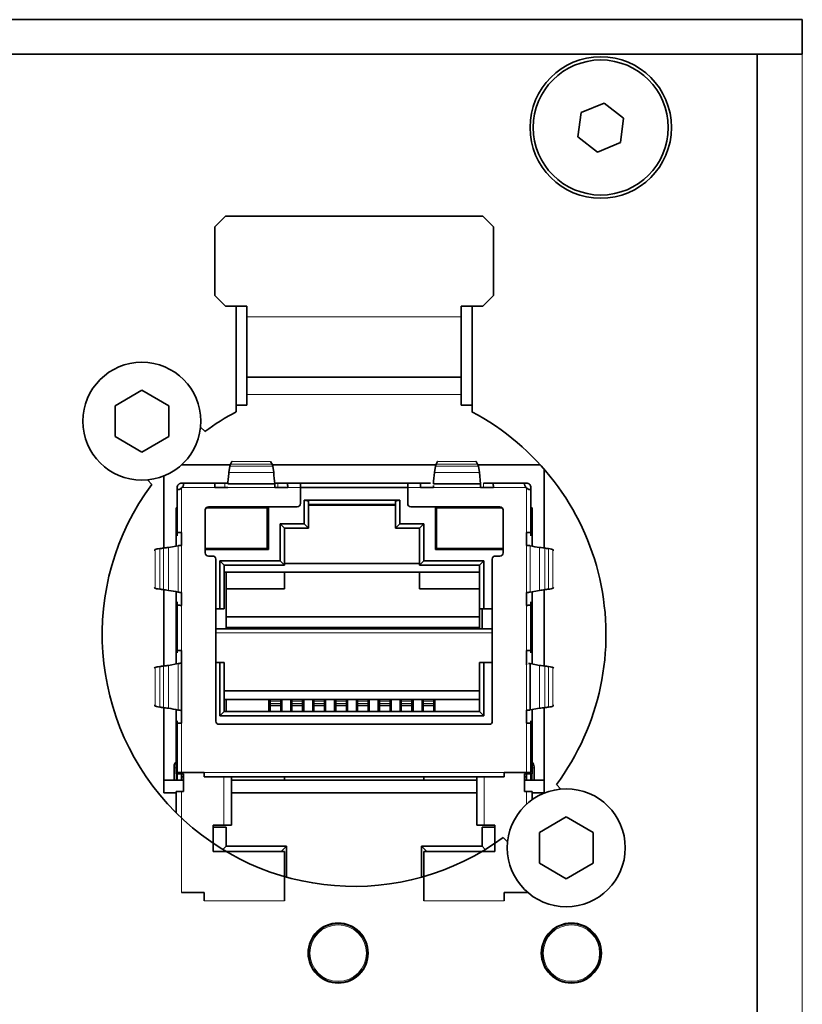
# Model space of a CAD drawing. Header units: millimetres. Extents: x 0 to 1118, y 0 to 864.
# Tile 154 of 200: x 935 to 947, y 306 to 321. Entities that reach past the tile are written whole.
import ezdxf

# ---------------------------------------------------------------- set-up
doc = ezdxf.new("R2010")
doc.units = ezdxf.units.MM

msp = doc.modelspace()

# ---------------------------------------------------------------- linework, layer by layer
at = {"color": 7, "linetype": 'Continuous', "lineweight": 35}
for p, q in [((947.25, 321.081), (855.25, 321.081)), ((947.25, 320.547), (947.25, 321.081)), ((947.25, 320.547), (855.25, 320.547)), ((946.55, 320.547), (946.55, 289.781)), ((944.167, 319.785), (943.811, 319.638)), ((944.472, 319.551), (944.167, 319.785)), ((943.811, 319.638), (943.761, 319.257)), ((944.422, 319.169), (944.472, 319.551)), ((943.761, 319.257), (944.066, 319.022)), ((944.066, 319.022), (944.422, 319.169)), ((938.28, 318.024), (938.114, 317.857)), ((942.28, 318.024), (938.28, 318.024)), ((942.447, 317.857), (942.28, 318.024)), ((938.114, 317.857), (938.114, 316.794)), ((942.447, 316.794), (942.447, 317.857)), ((938.114, 316.794), (938.28, 316.627)), ((942.28, 316.627), (942.447, 316.794)), ((938.28, 316.627), (938.614, 316.627)), ((938.447, 316.627), (938.447, 314.982)), ((938.614, 316.627), (938.614, 316.461)), ((941.947, 316.627), (942.28, 316.627)), ((941.947, 316.461), (941.947, 316.627)), ((942.114, 314.982), (942.114, 316.627)), ((938.614, 315.524), (938.614, 316.461)), ((941.947, 316.461), (941.947, 315.524)), ((938.614, 315.524), (941.947, 315.524)), ((938.614, 315.524), (938.614, 315.254)), ((941.947, 315.254), (941.947, 315.524)), ((936.98, 315.318), (936.564, 315.078)), ((937.397, 315.078), (936.98, 315.318)), ((938.614, 315.254), (938.614, 315.087)), ((941.947, 315.254), (941.947, 315.087)), ((936.564, 315.078), (936.564, 314.597)), ((937.397, 314.597), (937.397, 315.078)), ((938.614, 315.087), (938.447, 315.087)), ((942.114, 315.087), (941.947, 315.087)), ((937.962, 314.677), (937.893, 314.747)), ((936.564, 314.597), (936.98, 314.356)), ((936.98, 314.356), (937.397, 314.597)), ((938.359, 314.171), (938.381, 314.21)), ((938.381, 314.21), (938.385, 314.212)), ((938.978, 314.212), (938.981, 314.21)), ((938.981, 314.21), (939.004, 314.171)), ((941.557, 314.171), (941.579, 314.21)), ((941.579, 314.21), (941.583, 314.212)), ((942.175, 314.212), (942.179, 314.21)), ((942.179, 314.21), (942.202, 314.171)), ((938.354, 314.157), (937.595, 314.157)), ((938.333, 314.039), (938.348, 314.136)), ((941.552, 314.157), (939.009, 314.157)), ((939.015, 314.136), (939.03, 314.039)), ((941.531, 314.039), (941.546, 314.136)), ((943.177, 314.157), (942.207, 314.157)), ((942.213, 314.136), (942.228, 314.039)), ((942.228, 314.039), (942.244, 313.861)), ((943.237, 312.864), (943.237, 314.089)), ((937.066, 313.924), (937.135, 313.855)), ((937.324, 313.987), (937.324, 312.864)), ((937.63, 313.874), (937.597, 313.874)), ((937.63, 313.874), (937.63, 313.867)), ((937.63, 313.874), (938.119, 313.874)), ((938.27, 313.874), (938.119, 313.874)), ((938.315, 313.874), (938.27, 313.874)), ((939.093, 313.874), (939.046, 313.874)), ((939.244, 313.874), (939.093, 313.874)), ((939.244, 313.874), (939.447, 313.874)), ((939.447, 313.807), (939.447, 313.874)), ((941.114, 313.874), (939.447, 313.874)), ((941.114, 313.874), (941.114, 313.807)), ((941.114, 313.874), (941.317, 313.874)), ((941.468, 313.874), (941.317, 313.874)), ((942.442, 313.874), (942.291, 313.874)), ((942.442, 313.874), (942.93, 313.874)), ((942.93, 313.867), (942.93, 313.874)), ((942.964, 313.874), (942.93, 313.874)), ((937.53, 313.807), (937.53, 313.774)), ((937.53, 313.103), (937.53, 313.774)), ((937.537, 313.774), (937.53, 313.774)), ((937.597, 313.807), (937.597, 313.796)), ((937.597, 313.807), (937.609, 313.807)), ((938.115, 313.807), (938.315, 313.807)), ((938.115, 313.807), (938.119, 313.807)), ((938.12, 313.807), (938.119, 313.807)), ((938.316, 313.861), (939.046, 313.861)), ((939.048, 313.824), (939.048, 313.807)), ((939.048, 313.807), (939.248, 313.807)), ((939.048, 313.807), (939.243, 313.807)), ((939.244, 313.807), (939.243, 313.807)), ((939.447, 313.807), (939.447, 313.557)), ((941.114, 313.807), (939.447, 313.807)), ((941.114, 313.557), (941.114, 313.807)), ((941.313, 313.807), (941.513, 313.807)), ((941.313, 313.807), (941.317, 313.807)), ((941.318, 313.807), (941.313, 313.807)), ((941.318, 313.807), (941.317, 313.807)), ((941.318, 313.807), (941.513, 313.807)), ((941.513, 313.839), (941.513, 313.824)), ((941.514, 313.861), (942.244, 313.861)), ((942.245, 313.824), (942.245, 313.839)), ((942.246, 313.808), (942.245, 313.824)), ((942.246, 313.807), (942.446, 313.807)), ((942.246, 313.807), (942.441, 313.807)), ((942.441, 313.807), (942.442, 313.807)), ((942.964, 313.807), (942.952, 313.807)), ((942.964, 313.796), (942.964, 313.807)), ((943.03, 313.774), (943.024, 313.774)), ((943.03, 313.774), (943.03, 313.807)), ((943.03, 313.774), (943.03, 313.103)), ((940.99, 313.607), (939.504, 313.607)), ((939.504, 313.607), (939.504, 313.241)), ((939.504, 313.607), (939.57, 313.594)), ((939.57, 313.174), (939.57, 313.594)), ((940.99, 313.607), (940.924, 313.594)), ((940.924, 313.594), (940.924, 313.174)), ((940.99, 313.241), (940.99, 313.607)), ((937.514, 313.491), (937.514, 312.896)), ((937.514, 313.491), (937.53, 313.491)), ((937.964, 313.457), (937.964, 312.791)), ((938.93, 313.491), (937.976, 313.491)), ((939.397, 313.507), (938.014, 313.507)), ((938.93, 312.857), (938.93, 313.491)), ((938.947, 312.841), (938.947, 313.507)), ((939.57, 313.541), (940.924, 313.541)), ((942.547, 313.507), (941.164, 313.507)), ((941.547, 313.507), (941.547, 312.841)), ((942.584, 313.491), (941.564, 313.491)), ((941.564, 313.491), (941.564, 312.857)), ((942.597, 312.791), (942.597, 313.457)), ((943.03, 313.491), (943.047, 313.491)), ((943.047, 313.491), (943.047, 312.894)), ((937.53, 313.103), (937.53, 313.054)), ((937.597, 312.907), (937.597, 313.107)), ((937.597, 313.103), (937.597, 313.102)), ((937.597, 313.102), (937.597, 312.907)), ((939.504, 313.241), (939.13, 313.241)), ((939.13, 313.241), (939.13, 312.664)), ((939.197, 313.174), (939.13, 313.241)), ((939.197, 312.597), (939.197, 313.174)), ((939.197, 313.174), (939.57, 313.174)), ((939.504, 313.241), (939.57, 313.174)), ((940.99, 313.241), (940.924, 313.174)), ((940.924, 313.174), (941.297, 313.174)), ((941.364, 313.241), (940.99, 313.241)), ((941.364, 313.241), (941.297, 313.174)), ((941.297, 313.174), (941.297, 312.597)), ((941.364, 312.664), (941.364, 313.241)), ((942.964, 313.107), (942.964, 312.907)), ((942.964, 313.103), (942.964, 313.102)), ((942.964, 312.907), (942.964, 313.102)), ((943.03, 313.054), (943.03, 313.103)), ((937.396, 312.874), (937.543, 312.901)), ((937.597, 312.907), (937.597, 312.905)), ((937.964, 312.857), (938.93, 312.857)), ((938.947, 312.841), (937.964, 312.841)), ((941.547, 312.841), (942.597, 312.841)), ((941.564, 312.857), (942.597, 312.857)), ((942.967, 312.907), (942.967, 312.907)), ((938.014, 312.741), (938.08, 312.741)), ((938.13, 312.691), (938.13, 310.174)), ((939.13, 312.664), (938.195, 312.664)), ((938.195, 312.664), (938.195, 311.921)), ((938.262, 312.597), (938.195, 312.664)), ((939.13, 312.664), (939.197, 312.597)), ((941.364, 312.664), (941.297, 312.597)), ((942.299, 312.664), (941.364, 312.664)), ((942.299, 312.664), (942.232, 312.597)), ((942.299, 311.921), (942.299, 312.664)), ((942.43, 310.174), (942.43, 312.691)), ((942.48, 312.741), (942.547, 312.741)), ((938.262, 311.921), (938.262, 312.597)), ((938.262, 312.597), (939.197, 312.597)), ((938.262, 312.491), (942.232, 312.491)), ((938.29, 311.611), (938.29, 312.491)), ((939.197, 312.624), (941.297, 312.624)), ((939.197, 312.231), (939.197, 312.491)), ((942.232, 312.597), (941.297, 312.597)), ((941.297, 312.491), (941.297, 312.231)), ((942.232, 312.597), (942.232, 311.921)), ((937.324, 312.217), (937.324, 311.031)), ((937.514, 312.187), (937.514, 311.511)), ((939.197, 312.231), (938.29, 312.231)), ((942.232, 312.231), (941.297, 312.231)), ((943.165, 312.207), (943.018, 312.18)), ((943.047, 312.185), (943.047, 311.511)), ((943.237, 311.031), (943.237, 312.217)), ((937.53, 312.027), (937.53, 311.978)), ((937.592, 312.174), (937.592, 312.174)), ((937.597, 312.176), (937.597, 312.174)), ((937.597, 311.974), (937.597, 312.174)), ((937.597, 312.174), (937.597, 311.979)), ((942.964, 312.174), (942.964, 312.176)), ((942.964, 312.174), (942.964, 311.974)), ((942.964, 311.979), (942.964, 312.174)), ((942.968, 312.174), (942.968, 312.174)), ((943.03, 311.978), (943.03, 312.027)), ((937.53, 311.27), (937.53, 311.978)), ((937.597, 311.979), (937.597, 311.978)), ((938.195, 311.921), (938.13, 311.921)), ((938.195, 311.921), (938.262, 311.921)), ((942.232, 311.921), (942.299, 311.921)), ((942.232, 311.921), (942.232, 311.797)), ((942.27, 311.921), (942.27, 311.611)), ((942.43, 311.921), (942.299, 311.921)), ((942.964, 311.979), (942.964, 311.978)), ((943.03, 311.978), (943.03, 311.27)), ((942.232, 311.797), (938.29, 311.797)), ((942.232, 311.631), (942.232, 311.797)), ((938.13, 311.611), (942.43, 311.611)), ((942.232, 311.631), (938.29, 311.631)), ((942.232, 311.631), (942.232, 311.611)), ((937.514, 311.511), (937.514, 311.062)), ((937.514, 311.511), (937.53, 311.511)), ((943.03, 311.511), (943.047, 311.511)), ((943.047, 311.511), (943.047, 311.062)), ((937.53, 311.27), (937.53, 311.237)), ((937.597, 311.074), (937.597, 311.274)), ((937.597, 311.27), (937.597, 311.269)), ((937.597, 311.269), (937.597, 310.145)), ((942.964, 311.274), (942.964, 311.074)), ((942.964, 311.27), (942.964, 311.269)), ((942.964, 311.05), (942.964, 311.269)), ((943.03, 311.237), (943.03, 311.27)), ((937.396, 311.041), (937.543, 311.068)), ((937.597, 311.074), (937.597, 311.072)), ((938.13, 311.087), (938.195, 311.087)), ((938.195, 311.087), (938.195, 310.254)), ((938.262, 311.087), (938.195, 311.087)), ((938.262, 310.321), (938.262, 311.087)), ((942.232, 311.087), (942.232, 310.321)), ((942.299, 311.087), (942.232, 311.087)), ((942.299, 310.254), (942.299, 311.087)), ((942.299, 311.087), (942.43, 311.087)), ((943.018, 311.068), (943.018, 310.347)), ((943.018, 311.068), (943.165, 311.041)), ((938.262, 310.644), (942.232, 310.644)), ((938.262, 310.511), (942.232, 310.511)), ((938.29, 310.321), (938.29, 310.511)), ((938.957, 310.511), (938.957, 310.321)), ((938.974, 310.511), (938.974, 310.483)), ((939.14, 310.511), (939.14, 310.483)), ((939.157, 310.321), (939.157, 310.511)), ((939.297, 310.511), (939.297, 310.321)), ((939.314, 310.511), (939.314, 310.483)), ((939.48, 310.511), (939.48, 310.483)), ((939.497, 310.321), (939.497, 310.511)), ((939.637, 310.511), (939.637, 310.321)), ((939.654, 310.511), (939.654, 310.483)), ((939.82, 310.511), (939.82, 310.483)), ((939.837, 310.321), (939.837, 310.511)), ((939.977, 310.321), (939.977, 310.511)), ((939.994, 310.511), (939.994, 310.483)), ((940.16, 310.511), (940.16, 310.483)), ((940.177, 310.511), (940.177, 310.321)), ((940.317, 310.511), (940.317, 310.321)), ((940.334, 310.511), (940.334, 310.483)), ((940.5, 310.511), (940.5, 310.483)), ((940.517, 310.321), (940.517, 310.511)), ((940.657, 310.511), (940.657, 310.321)), ((940.674, 310.511), (940.674, 310.483)), ((940.84, 310.511), (940.84, 310.483)), ((940.857, 310.321), (940.857, 310.511)), ((940.997, 310.511), (940.997, 310.321)), ((941.014, 310.511), (941.014, 310.483)), ((941.18, 310.511), (941.18, 310.483)), ((941.197, 310.321), (941.197, 310.511)), ((941.337, 310.321), (941.337, 310.511)), ((941.354, 310.511), (941.354, 310.483)), ((941.52, 310.511), (941.52, 310.483)), ((941.537, 310.511), (941.537, 310.321)), ((937.324, 310.383), (937.324, 309.057)), ((937.514, 310.353), (937.514, 309.354)), ((937.597, 310.343), (937.597, 310.341)), ((938.974, 310.483), (938.974, 310.447)), ((938.974, 310.447), (938.974, 310.416)), ((938.974, 310.416), (939.14, 310.416)), ((938.974, 310.416), (938.974, 310.321)), ((939.14, 310.447), (939.14, 310.483)), ((939.14, 310.416), (939.14, 310.447)), ((939.14, 310.321), (939.14, 310.416)), ((939.314, 310.483), (939.314, 310.447)), ((939.314, 310.447), (939.314, 310.416)), ((939.314, 310.416), (939.48, 310.416)), ((939.314, 310.416), (939.314, 310.321)), ((939.48, 310.447), (939.48, 310.483)), ((939.48, 310.416), (939.48, 310.447)), ((939.48, 310.321), (939.48, 310.416)), ((939.654, 310.483), (939.654, 310.447)), ((939.654, 310.447), (939.654, 310.416)), ((939.654, 310.416), (939.82, 310.416)), ((939.654, 310.416), (939.654, 310.321)), ((939.82, 310.447), (939.82, 310.483)), ((939.82, 310.416), (939.82, 310.447)), ((939.82, 310.321), (939.82, 310.416)), ((939.994, 310.483), (939.994, 310.447)), ((939.994, 310.447), (939.994, 310.416)), ((939.994, 310.416), (940.16, 310.416)), ((939.994, 310.416), (939.994, 310.321)), ((940.16, 310.447), (940.16, 310.483)), ((940.16, 310.416), (940.16, 310.447)), ((940.16, 310.321), (940.16, 310.416)), ((940.334, 310.483), (940.334, 310.447)), ((940.334, 310.447), (940.334, 310.416)), ((940.334, 310.416), (940.5, 310.416)), ((940.334, 310.416), (940.334, 310.321)), ((940.5, 310.447), (940.5, 310.483)), ((940.5, 310.416), (940.5, 310.447)), ((940.5, 310.321), (940.5, 310.416)), ((940.674, 310.483), (940.674, 310.447)), ((940.674, 310.447), (940.674, 310.416)), ((940.674, 310.416), (940.84, 310.416)), ((940.674, 310.416), (940.674, 310.321)), ((940.84, 310.447), (940.84, 310.483)), ((940.84, 310.416), (940.84, 310.447)), ((940.84, 310.321), (940.84, 310.416)), ((941.014, 310.483), (941.014, 310.447)), ((941.014, 310.447), (941.014, 310.416)), ((941.014, 310.416), (941.18, 310.416)), ((941.014, 310.416), (941.014, 310.321)), ((941.18, 310.447), (941.18, 310.483)), ((941.18, 310.416), (941.18, 310.447)), ((941.18, 310.321), (941.18, 310.416)), ((941.354, 310.483), (941.354, 310.447)), ((941.354, 310.447), (941.354, 310.416)), ((941.354, 310.416), (941.52, 310.416)), ((941.354, 310.416), (941.354, 310.321)), ((941.52, 310.447), (941.52, 310.483)), ((941.52, 310.416), (941.52, 310.447)), ((941.52, 310.321), (941.52, 310.416)), ((942.964, 310.341), (942.964, 310.343)), ((943.165, 310.374), (943.018, 310.347)), ((943.047, 310.352), (943.047, 309.354)), ((943.237, 309.057), (943.237, 310.383)), ((937.592, 310.341), (937.592, 310.341)), ((937.597, 310.141), (937.597, 310.341)), ((938.195, 310.254), (938.262, 310.321)), ((938.195, 310.254), (942.299, 310.254)), ((942.232, 310.321), (938.262, 310.321)), ((942.299, 310.254), (942.232, 310.321)), ((942.964, 310.341), (942.964, 310.141)), ((942.964, 310.145), (942.964, 310.341)), ((942.968, 310.341), (942.968, 310.341)), ((937.53, 310.177), (937.53, 310.145)), ((937.53, 309.374), (937.53, 310.145)), ((937.597, 310.145), (937.597, 310.146)), ((938.18, 310.124), (942.38, 310.124)), ((942.964, 310.146), (942.964, 310.145)), ((943.03, 310.145), (943.03, 310.177)), ((943.03, 310.145), (943.03, 309.374)), ((937.48, 309.465), (937.48, 309.447)), ((937.48, 309.257), (937.48, 309.447)), ((943.08, 309.447), (943.08, 309.465)), ((943.08, 309.447), (943.08, 309.257)), ((937.514, 309.354), (937.597, 309.354)), ((937.53, 309.374), (937.597, 309.374)), ((937.53, 309.354), (937.53, 309.257)), ((937.947, 309.374), (937.597, 309.374)), ((937.597, 309.354), (937.63, 309.354)), ((937.597, 309.257), (937.597, 309.354)), ((937.63, 309.307), (937.597, 309.307)), ((937.63, 309.077), (937.63, 309.354)), ((937.947, 309.374), (937.947, 309.307)), ((942.614, 309.307), (937.947, 309.307)), ((938.374, 308.557), (938.374, 309.307)), ((939.197, 309.307), (939.197, 309.257)), ((941.364, 309.307), (941.364, 309.257)), ((942.187, 309.307), (942.187, 308.557)), ((942.964, 309.374), (942.614, 309.374)), ((942.614, 309.307), (942.614, 309.374)), ((942.93, 309.354), (942.964, 309.354)), ((942.93, 309.077), (942.93, 309.354)), ((942.964, 309.307), (942.93, 309.307)), ((942.964, 309.374), (943.03, 309.374)), ((942.964, 309.354), (943.047, 309.354)), ((942.964, 309.354), (942.964, 309.257)), ((943.03, 309.257), (943.03, 309.354)), ((937.324, 309.257), (937.63, 309.257)), ((938.374, 309.257), (939.197, 309.257)), ((939.197, 309.257), (941.364, 309.257)), ((941.364, 309.257), (942.187, 309.257)), ((942.93, 309.257), (943.237, 309.257)), ((943.495, 309.117), (943.426, 309.186)), ((937.324, 309.057), (937.514, 309.057)), ((937.514, 309.077), (937.597, 309.077)), ((937.514, 309.077), (937.514, 308.748)), ((937.597, 309.077), (937.63, 309.077)), ((938.374, 309.057), (942.187, 309.057)), ((942.93, 309.077), (942.964, 309.077)), ((942.964, 309.077), (943.047, 309.077)), ((943.047, 309.077), (943.047, 308.949)), ((943.047, 309.057), (943.237, 309.057)), ((943.58, 308.685), (943.164, 308.444)), ((943.997, 308.444), (943.58, 308.685)), ((938.257, 308.557), (938.09, 308.557)), ((938.09, 308.144), (938.09, 308.557)), ((938.09, 308.524), (938.29, 308.524)), ((938.374, 308.557), (938.257, 308.557)), ((938.29, 308.227), (938.29, 308.524)), ((942.304, 308.557), (942.187, 308.557)), ((942.27, 308.524), (942.47, 308.524)), ((942.27, 308.524), (942.27, 308.227)), ((942.47, 308.557), (942.304, 308.557)), ((942.47, 308.557), (942.47, 308.144)), ((942.599, 308.364), (942.668, 308.294)), ((943.164, 308.444), (943.164, 307.963)), ((943.997, 307.963), (943.997, 308.444)), ((938.24, 308.177), (938.29, 308.227)), ((939.23, 308.227), (938.29, 308.227)), ((939.147, 308.144), (939.23, 308.227)), ((939.23, 308.227), (939.23, 307.747)), ((941.414, 308.144), (941.33, 308.227)), ((941.33, 307.747), (941.33, 308.227)), ((942.27, 308.227), (941.33, 308.227)), ((942.27, 308.227), (942.32, 308.177)), ((939.197, 308.144), (938.09, 308.144)), ((939.197, 307.377), (939.197, 308.144)), ((941.364, 307.377), (941.364, 308.144)), ((942.47, 308.144), (941.364, 308.144)), ((943.164, 307.963), (943.58, 307.723)), ((943.58, 307.723), (943.997, 307.963)), ((937.947, 307.511), (937.597, 307.511)), ((937.947, 307.511), (937.947, 307.377)), ((942.964, 307.511), (942.614, 307.511)), ((942.614, 307.511), (942.614, 307.377)), ((942.964, 307.511), (942.981, 307.511))]:
    msp.add_line(p, q, dxfattribs=at)
at = {"color": 7, "linetype": 'Continuous', "lineweight": 18}
for p, q in [((947.25, 320.547), (947.25, 289.781)), ((941.947, 316.461), (938.614, 316.461)), ((938.614, 315.254), (941.947, 315.254)), ((939.004, 314.171), (938.359, 314.171)), ((938.381, 314.21), (938.981, 314.21)), ((942.202, 314.171), (941.557, 314.171)), ((941.579, 314.21), (942.179, 314.21)), ((939.03, 314.039), (938.333, 314.039)), ((938.348, 314.136), (939.015, 314.136)), ((942.228, 314.039), (941.531, 314.039)), ((941.546, 314.136), (942.213, 314.136)), ((938.27, 313.807), (938.27, 313.874)), ((939.093, 313.874), (939.093, 313.807)), ((942.291, 313.874), (942.291, 313.807)), ((937.597, 313.796), (937.597, 313.107)), ((938.115, 313.807), (937.609, 313.807)), ((939.048, 313.807), (938.315, 313.807)), ((939.447, 313.807), (939.248, 313.807)), ((941.313, 313.807), (941.114, 313.807)), ((942.246, 313.807), (941.513, 313.807)), ((942.952, 313.807), (942.446, 313.807)), ((942.964, 313.107), (942.964, 313.796)), ((939.57, 313.524), (940.924, 313.524)), ((937.188, 312.241), (937.188, 312.841)), ((937.258, 312.856), (937.258, 312.225)), ((937.317, 312.217), (937.317, 312.864)), ((937.396, 312.874), (937.396, 312.207)), ((937.543, 312.18), (937.543, 312.901)), ((937.597, 312.907), (937.597, 312.174)), ((942.964, 312.174), (942.964, 312.907)), ((943.018, 312.901), (943.018, 312.18)), ((943.165, 312.207), (943.165, 312.874)), ((943.244, 312.864), (943.244, 312.217)), ((943.303, 312.225), (943.303, 312.856)), ((943.372, 312.841), (943.372, 312.241)), ((937.597, 311.974), (937.597, 311.274)), ((942.964, 311.274), (942.964, 311.974)), ((938.13, 311.544), (942.43, 311.544)), ((937.188, 310.407), (937.188, 311.007)), ((937.258, 311.022), (937.258, 310.392)), ((937.317, 310.384), (937.317, 311.03)), ((937.396, 311.041), (937.396, 310.374)), ((937.543, 310.347), (937.543, 311.068)), ((937.597, 311.074), (937.597, 310.341)), ((942.964, 310.341), (942.964, 311.074)), ((943.165, 310.374), (943.165, 311.041)), ((943.244, 311.03), (943.244, 310.384)), ((943.303, 310.392), (943.303, 311.022)), ((943.372, 311.007), (943.372, 310.407)), ((938.974, 310.483), (939.14, 310.483)), ((939.14, 310.447), (938.974, 310.447)), ((939.314, 310.483), (939.48, 310.483)), ((939.48, 310.447), (939.314, 310.447)), ((939.654, 310.483), (939.82, 310.483)), ((939.82, 310.447), (939.654, 310.447)), ((939.994, 310.483), (940.16, 310.483)), ((940.16, 310.447), (939.994, 310.447)), ((940.334, 310.483), (940.5, 310.483)), ((940.5, 310.447), (940.334, 310.447)), ((940.674, 310.483), (940.84, 310.483)), ((940.84, 310.447), (940.674, 310.447)), ((941.014, 310.483), (941.18, 310.483)), ((941.18, 310.447), (941.014, 310.447)), ((941.354, 310.483), (941.52, 310.483)), ((941.52, 310.447), (941.354, 310.447)), ((937.597, 310.141), (937.597, 309.374)), ((942.964, 309.374), (942.964, 310.141)), ((937.514, 309.447), (937.514, 309.257)), ((943.047, 309.257), (943.047, 309.447)), ((937.597, 309.374), (937.597, 309.354)), ((937.947, 309.374), (942.614, 309.374)), ((938.257, 309.307), (938.257, 308.557)), ((942.304, 309.307), (942.304, 308.557)), ((942.964, 309.374), (942.964, 309.354)), ((937.597, 309.077), (937.597, 307.511)), ((942.964, 309.077), (942.964, 308.882)), ((942.964, 307.526), (942.964, 307.511)), ((937.947, 307.377), (939.197, 307.377)), ((941.364, 307.377), (942.614, 307.377)), ((939.825, 306.978), (939.82, 306.983)), ((939.85, 306.997), (939.85, 306.997)), ((943.452, 306.978), (943.448, 306.983)), ((943.478, 306.997), (943.478, 306.997)), ((939.75, 306.939), (939.75, 306.939)), ((939.777, 306.958), (939.779, 306.952)), ((943.378, 306.939), (943.378, 306.939)), ((943.405, 306.958), (943.406, 306.952)), ((940.498, 306.592), (940.492, 306.593)), ((940.492, 306.54), (940.498, 306.542)), ((940.494, 306.625), (940.495, 306.625)), ((944.125, 306.592), (944.119, 306.593)), ((944.119, 306.54), (944.125, 306.542)), ((944.122, 306.625), (944.122, 306.625)), ((940.494, 306.509), (940.495, 306.509)), ((944.122, 306.509), (944.122, 306.509)), ((939.75, 306.195), (939.75, 306.195)), ((939.779, 306.182), (939.777, 306.176)), ((939.82, 306.151), (939.825, 306.155)), ((939.85, 306.137), (939.85, 306.137)), ((943.378, 306.195), (943.378, 306.195)), ((943.406, 306.182), (943.405, 306.176)), ((943.448, 306.151), (943.452, 306.155)), ((943.478, 306.137), (943.478, 306.137))]:
    msp.add_line(p, q, dxfattribs=at)
at = {"color": 7, "linetype": 'Continuous', "lineweight": 35, "flags": 128}
for points in [[(937.173, 312.83), (937.177, 312.833), (937.188, 312.841)], [(943.372, 312.841), (943.383, 312.833), (943.388, 312.83)], [(937.188, 312.241), (937.177, 312.248), (937.173, 312.251)], [(943.388, 312.251), (943.383, 312.248), (943.372, 312.241)], [(937.173, 310.997), (937.177, 311), (937.188, 311.007)], [(943.372, 311.007), (943.383, 311), (943.388, 310.997)], [(937.188, 310.407), (937.177, 310.414), (937.173, 310.417)], [(943.388, 310.417), (943.383, 310.414), (943.372, 310.407)]]:
    msp.add_lwpolyline(points, dxfattribs=at)
at = {"color": 7, "linetype": 'Continuous', "lineweight": 18, "flags": 128}
for points in [[(937.514, 309.447), (937.506, 309.447), (937.5, 309.447), (937.494, 309.447), (937.489, 309.447), (937.485, 309.447), (937.483, 309.447), (937.481, 309.447), (937.48, 309.447)], [(943.08, 309.447), (943.08, 309.447), (943.078, 309.447), (943.075, 309.447), (943.072, 309.447), (943.067, 309.447), (943.061, 309.447), (943.054, 309.447), (943.047, 309.447)], [(939.85, 306.997), (939.848, 306.996), (939.847, 306.996)], [(943.478, 306.997), (943.476, 306.996), (943.475, 306.996)], [(939.752, 306.941), (939.752, 306.94), (939.75, 306.939)], [(943.38, 306.941), (943.38, 306.94), (943.378, 306.939)], [(940.494, 306.625), (940.495, 306.622), (940.495, 306.622)], [(944.122, 306.625), (944.123, 306.622), (944.123, 306.622)], [(940.494, 306.509), (940.495, 306.511), (940.495, 306.512)], [(944.122, 306.509), (944.123, 306.511), (944.123, 306.512)], [(939.752, 306.193), (939.752, 306.193), (939.75, 306.195)], [(939.847, 306.138), (939.848, 306.138), (939.85, 306.137)], [(943.38, 306.193), (943.38, 306.193), (943.378, 306.195)], [(943.475, 306.138), (943.476, 306.138), (943.478, 306.137)]]:
    msp.add_lwpolyline(points, dxfattribs=at)
at = {"color": 7, "linetype": 'Continuous', "lineweight": 35}
for centre, radius in [((944.116, 319.404), 1.1), ((944.116, 319.404), 1.05), ((936.98, 314.837), 0.917), ((943.58, 308.204), 0.917), ((940.032, 306.567), 0.467), ((943.659, 306.567), 0.467)]:
    msp.add_circle(centre, radius, dxfattribs=at)
at = {"color": 7, "linetype": 'Continuous', "lineweight": 18}
for centre, radius in [((940.032, 306.567), 0.455), ((940.032, 306.567), 0.439), ((943.659, 306.567), 0.455), ((943.659, 306.567), 0.439)]:
    msp.add_circle(centre, radius, dxfattribs=at)
at = {"color": 7, "linetype": 'Continuous', "lineweight": 35}
for centre, radius, start, end in [((940.28, 311.521), 3.917, 117.9101, 126.2904), ((940.28, 311.521), 3.917, 323.421, 62.0899), ((938.753, 314.031), 0.419, 160.4688, 165.4219), ((938.61, 314.031), 0.419, 14.5781, 19.5312), ((941.951, 314.031), 0.419, 160.4688, 165.4219), ((941.807, 314.031), 0.419, 14.5781, 19.5312), ((934.074, 313.493), 4.986, 4.2414, 6.2962), ((946.487, 313.493), 4.987, 173.704, 175.7583), ((940.28, 311.521), 3.917, 143.421, 306.2904), ((937.537, 313.867), 0.0933, 310.0042, 319.9783), ((943.024, 313.867), 0.0933, 220.0227, 229.9965), ((939.397, 313.557), 0.05, 270, 0), ((941.164, 313.557), 0.05, 180, 270), ((938.014, 313.457), 0.05, 90, 180), ((942.547, 313.457), 0.05, 0, 90), ((936.859, 316.119), 3.288, 276.9739, 278.0168), ((943.347, 314.275), 1.413, 256.5086, 262.5933), ((943.702, 316.119), 3.288, 261.9832, 263.0261), ((938.014, 312.791), 0.05, 180, 270), ((938.08, 312.691), 0.05, 0, 90), ((942.48, 312.691), 0.05, 90, 180), ((942.547, 312.791), 0.05, 270, 0), ((936.859, 308.962), 3.288, 81.9832, 83.0261), ((937.213, 310.806), 1.413, 76.5087, 82.5933), ((943.702, 308.962), 3.288, 96.9739, 98.0168), ((936.859, 314.286), 3.288, 276.9739, 278.0168), ((943.702, 314.286), 3.288, 261.9832, 263.0261), ((936.859, 307.128), 3.288, 81.9832, 83.0261), ((937.213, 308.972), 1.413, 76.5087, 82.5933), ((943.702, 307.128), 3.288, 96.9739, 98.0168), ((938.18, 310.174), 0.05, 180, 270), ((942.38, 310.174), 0.05, 270, 0), ((942.98, 309.465), 0.1, 359.9996, 48.1883), ((940.032, 306.567), 0.466, 247.117, 352.883), ((943.659, 306.567), 0.466, 247.117, 352.883)]:
    msp.add_arc(centre, radius, start, end, dxfattribs=at)
at = {"color": 7, "linetype": 'Continuous', "lineweight": 18}
for centre, radius, start, end in [((939.821, 306.977), 0.00381, 349.1482, 27.9054), ((939.842, 307.003), 0.0167, 237.943, 293.448), ((940.032, 306.567), 0.466, 7.117, 112.883), ((943.449, 306.977), 0.00381, 349.1482, 27.9054), ((943.47, 307.003), 0.0167, 237.9435, 293.448), ((943.659, 306.567), 0.466, 7.117, 112.883), ((940.032, 306.567), 0.466, 127.117, 232.883), ((939.21, 305.443), 1.59, 69.8274, 70.135), ((939.748, 306.949), 0.0167, 306.5519, 2.0552), ((939.782, 306.954), 0.00381, 212.0946, 250.8518), ((943.659, 306.567), 0.466, 127.117, 232.883), ((942.838, 305.443), 1.59, 69.8274, 70.135), ((943.376, 306.949), 0.0167, 306.5519, 2.057), ((943.41, 306.954), 0.00381, 212.0946, 250.8518), ((939.469, 307.84), 1.59, 309.8274, 310.135), ((940.505, 306.621), 0.0167, 186.552, 242.055), ((940.505, 306.513), 0.0167, 117.945, 173.448), ((940.492, 306.589), 0.00381, 92.0946, 130.8518), ((940.492, 306.544), 0.00381, 229.1482, 267.9054), ((943.097, 307.84), 1.59, 309.8274, 310.135), ((944.132, 306.621), 0.0167, 186.552, 242.0551), ((944.132, 306.513), 0.0167, 117.9451, 173.448), ((944.12, 306.589), 0.00381, 92.0946, 130.8518), ((944.12, 306.544), 0.00381, 229.1482, 267.9054), ((939.208, 307.696), 1.596, 289.8656, 290.172), ((939.748, 306.184), 0.0167, 357.9432, 53.4481), ((939.782, 306.18), 0.00381, 109.1482, 147.9054), ((939.821, 306.157), 0.00381, 332.0946, 10.8518), ((939.842, 306.13), 0.0167, 66.5519, 122.0548), ((942.835, 307.696), 1.596, 289.8656, 290.172), ((943.376, 306.184), 0.0167, 357.9418, 53.4481), ((943.41, 306.18), 0.00381, 109.1482, 147.9054), ((943.449, 306.157), 0.00381, 332.0946, 10.8518), ((943.47, 306.13), 0.0167, 66.5519, 122.055)]:
    msp.add_arc(centre, radius, start, end, dxfattribs=at)
for centre, major_axis, start_param, end_param in [((940.032, 306.566), (-0.231, 0.4), 6.225992, 6.340379), ((943.66, 306.566), (-0.231, 0.4), 6.225992, 6.340379), ((940.031, 306.567), (0.462, 0), 6.225992, 6.340379), ((943.658, 306.567), (0.462, 0), 6.225992, 6.340379), ((940.032, 306.568), (0.231, 0.4), 3.084399, 3.198786), ((943.66, 306.568), (0.231, 0.4), 3.084399, 3.198786)]:
    msp.add_ellipse(centre, major_axis=major_axis, ratio=0.999578, start_param=start_param, end_param=end_param, dxfattribs=at)
at = {"color": 7, "linetype": 'Continuous', "lineweight": 35}
for points, knots in [([(938.333, 314.039), (938.329, 314.006), (938.323, 313.947), (938.318, 313.888), (938.316, 313.861)], [0, 0, 0, 0, 0.56, 1, 1, 1, 1]), ([(937.597, 313.874), (937.592, 313.874), (937.583, 313.873), (937.57, 313.869), (937.558, 313.861), (937.544, 313.849), (937.532, 313.831), (937.531, 313.815), (937.53, 313.807)], [0, 0, 0, 0, 0.1104454, 0.2215936, 0.3420239, 0.4785773, 0.7268014, 1, 1, 1, 1]), ([(937.609, 313.807), (937.613, 313.813), (937.621, 313.824), (937.627, 313.842), (937.63, 313.857), (937.63, 313.864), (937.63, 313.867)], [0, 0, 0, 0, 0.268526, 0.514158, 0.755884, 1, 1, 1, 1]), ([(938.119, 313.874), (938.118, 313.873), (938.117, 313.871), (938.116, 313.855), (938.115, 313.837), (938.115, 313.82), (938.115, 313.812), (938.115, 313.807)], [0, 0, 0, 0, 0.250104, 0.499928, 0.749494, 0.873375, 1, 1, 1, 1]), ([(939.248, 313.807), (939.248, 313.816), (939.248, 313.833), (939.247, 313.856), (939.246, 313.868), (939.245, 313.873), (939.244, 313.874), (939.244, 313.874)], [0, 0, 0, 0, 0.249242, 0.498783, 0.748583, 0.872915, 1, 1, 1, 1]), ([(941.317, 313.874), (941.316, 313.873), (941.315, 313.871), (941.314, 313.855), (941.313, 313.837), (941.313, 313.82), (941.313, 313.812), (941.313, 313.807)], [0, 0, 0, 0, 0.250097, 0.499914, 0.749473, 0.873365, 1, 1, 1, 1]), ([(942.446, 313.807), (942.446, 313.816), (942.446, 313.833), (942.445, 313.856), (942.444, 313.868), (942.443, 313.873), (942.442, 313.874), (942.442, 313.874)], [0, 0, 0, 0, 0.249219, 0.498768, 0.748575, 0.872911, 1, 1, 1, 1]), ([(942.93, 313.867), (942.93, 313.864), (942.931, 313.857), (942.933, 313.841), (942.94, 313.824), (942.948, 313.813), (942.952, 313.807)], [0, 0, 0, 0, 0.249293, 0.496539, 0.736906, 1, 1, 1, 1]), ([(943.03, 313.807), (943.03, 313.815), (943.028, 313.831), (943.016, 313.849), (943.003, 313.861), (942.991, 313.869), (942.978, 313.873), (942.968, 313.874), (942.964, 313.874)], [0, 0, 0, 0, 0.271649, 0.521176, 0.657151, 0.777326, 0.888713, 1, 1, 1, 1]), ([(937.537, 313.774), (937.54, 313.774), (937.547, 313.774), (937.563, 313.777), (937.581, 313.784), (937.591, 313.792), (937.597, 313.796)], [0, 0, 0, 0, 0.249335, 0.496591, 0.736952, 1, 1, 1, 1]), ([(941.513, 313.839), (941.513, 313.837), (941.513, 313.832), (941.513, 313.826), (941.513, 313.818), (941.513, 313.812), (941.513, 313.807)], [0, 0, 0, 0, 0.237493, 0.474987, 0.593529, 1, 1, 1, 1]), ([(941.513, 313.824), (941.513, 313.823), (941.513, 313.823), (941.513, 313.822), (941.513, 313.822), (941.513, 313.822), (941.513, 313.82), (941.513, 313.818), (941.513, 313.814), (941.513, 313.812), (941.513, 313.81), (941.513, 313.809), (941.513, 313.808), (941.513, 313.808), (941.513, 313.808), (941.513, 313.807), (941.513, 313.807), (941.513, 313.807), (941.513, 313.807), (941.513, 313.807), (941.513, 313.807), (941.513, 313.807), (941.513, 313.807), (941.513, 313.807), (941.513, 313.808), (941.513, 313.808), (941.513, 313.808), (941.513, 313.808), (941.513, 313.808), (941.513, 313.808), (941.513, 313.808), (941.513, 313.808), (941.513, 313.808), (941.513, 313.808), (941.513, 313.808), (941.513, 313.808), (941.513, 313.807), (941.513, 313.807), (941.513, 313.807), (941.513, 313.807), (941.513, 313.807), (941.513, 313.807)], [0, 0, 0, 0, 0.061308, 0.078249, 0.083307, 0.086093, 0.090201, 0.509127, 0.574008, 0.688505, 0.728997, 0.805354, 0.873619, 0.911077, 0.930371, 0.940123, 0.945023, 0.947479, 0.948709, 0.948972, 0.949216, 0.949472, 0.949767, 0.950531, 0.958206, 0.966958, 0.970821, 0.97235, 0.972996, 0.973573, 0.974093, 0.974592, 0.975122, 0.975718, 0.978909, 0.987813, 0.995964, 0.998562, 0.999404, 0.999726, 1, 1, 1, 1]), ([(942.964, 313.796), (942.969, 313.791), (942.981, 313.783), (942.998, 313.777), (943.014, 313.774), (943.02, 313.774), (943.024, 313.774)], [0, 0, 0, 0, 0.2685222, 0.5141795, 0.7558819, 1, 1, 1, 1]), ([(937.597, 313.107), (937.588, 313.107), (937.571, 313.107), (937.549, 313.106), (937.536, 313.105), (937.531, 313.104), (937.531, 313.103), (937.53, 313.103)], [0, 0, 0, 0, 0.2492791, 0.4988093, 0.7485973, 0.8729247, 1, 1, 1, 1]), ([(943.03, 313.103), (943.029, 313.104), (943.027, 313.105), (943.012, 313.106), (942.994, 313.107), (942.977, 313.107), (942.968, 313.107), (942.964, 313.107)], [0, 0, 0, 0, 0.250093, 0.499905, 0.749461, 0.873373, 1, 1, 1, 1]), ([(937.188, 312.841), (937.196, 312.844), (937.21, 312.85), (937.243, 312.854), (937.258, 312.856)], [0, 0, 0, 0, 0.559277, 1, 1, 1, 1]), ([(937.317, 312.864), (937.33, 312.865), (937.352, 312.868), (937.382, 312.872), (937.396, 312.874)], [0, 0, 0, 0, 0.560915, 1, 1, 1, 1]), ([(937.565, 312.905), (937.571, 312.906), (937.581, 312.906), (937.592, 312.907), (937.597, 312.907)], [0, 0, 0, 0, 0.5641536, 1, 1, 1, 1]), ([(942.964, 312.907), (942.97, 312.907), (942.981, 312.906), (942.991, 312.905), (942.995, 312.905)], [0, 0, 0, 0, 0.553241, 1, 1, 1, 1]), ([(942.964, 312.907), (942.964, 312.907), (942.964, 312.906), (942.964, 312.906), (942.964, 312.905), (942.964, 312.905), (942.964, 312.905)], [0, 0, 0, 0, 0.31384, 0.5735, 0.794201, 1, 1, 1, 1]), ([(943.165, 312.874), (943.182, 312.872), (943.212, 312.868), (943.234, 312.865), (943.244, 312.864)], [0, 0, 0, 0, 0.558983, 1, 1, 1, 1]), ([(943.303, 312.856), (943.321, 312.853), (943.354, 312.849), (943.367, 312.843), (943.372, 312.841)], [0, 0, 0, 0, 0.560756, 1, 1, 1, 1]), ([(937.258, 312.225), (937.24, 312.228), (937.207, 312.232), (937.194, 312.238), (937.188, 312.241)], [0, 0, 0, 0, 0.560756, 1, 1, 1, 1]), ([(937.396, 312.207), (937.379, 312.209), (937.349, 312.213), (937.327, 312.216), (937.317, 312.217)], [0, 0, 0, 0, 0.558983, 1, 1, 1, 1]), ([(943.244, 312.217), (943.231, 312.216), (943.209, 312.213), (943.178, 312.209), (943.165, 312.207)], [0, 0, 0, 0, 0.560915, 1, 1, 1, 1]), ([(943.372, 312.241), (943.365, 312.237), (943.351, 312.231), (943.318, 312.227), (943.303, 312.225)], [0, 0, 0, 0, 0.559277, 1, 1, 1, 1]), ([(937.565, 312.176), (937.571, 312.176), (937.581, 312.175), (937.592, 312.174), (937.597, 312.174)], [0, 0, 0, 0, 0.534857, 1, 1, 1, 1]), ([(942.964, 312.174), (942.97, 312.174), (942.981, 312.175), (942.991, 312.176), (942.995, 312.176)], [0, 0, 0, 0, 0.583648, 1, 1, 1, 1]), ([(937.53, 311.978), (937.531, 311.977), (937.533, 311.976), (937.549, 311.975), (937.567, 311.974), (937.584, 311.974), (937.593, 311.974), (937.597, 311.974)], [0, 0, 0, 0, 0.250094, 0.4999082, 0.7494652, 0.8733744, 1, 1, 1, 1]), ([(942.964, 311.974), (942.972, 311.974), (942.99, 311.974), (943.012, 311.975), (943.024, 311.976), (943.03, 311.977), (943.03, 311.978), (943.03, 311.978)], [0, 0, 0, 0, 0.249278, 0.498809, 0.748597, 0.872925, 1, 1, 1, 1]), ([(937.597, 311.274), (937.588, 311.274), (937.571, 311.274), (937.549, 311.273), (937.536, 311.272), (937.531, 311.271), (937.531, 311.27), (937.53, 311.27)], [0, 0, 0, 0, 0.249278, 0.498809, 0.748597, 0.872925, 1, 1, 1, 1]), ([(943.03, 311.27), (943.029, 311.27), (943.027, 311.271), (943.012, 311.273), (942.994, 311.273), (942.977, 311.274), (942.968, 311.274), (942.964, 311.274)], [0, 0, 0, 0, 0.250094, 0.499908, 0.749465, 0.873374, 1, 1, 1, 1]), ([(937.188, 311.007), (937.196, 311.01), (937.21, 311.016), (937.243, 311.021), (937.258, 311.022)], [0, 0, 0, 0, 0.559277, 1, 1, 1, 1]), ([(937.317, 311.03), (937.33, 311.032), (937.352, 311.035), (937.382, 311.039), (937.396, 311.041)], [0, 0, 0, 0, 0.560915, 1, 1, 1, 1]), ([(937.565, 311.072), (937.571, 311.072), (937.581, 311.073), (937.592, 311.074), (937.597, 311.074)], [0, 0, 0, 0, 0.564162, 1, 1, 1, 1]), ([(943.165, 311.041), (943.182, 311.038), (943.212, 311.035), (943.234, 311.032), (943.244, 311.03)], [0, 0, 0, 0, 0.558983, 1, 1, 1, 1]), ([(943.303, 311.022), (943.321, 311.02), (943.354, 311.016), (943.367, 311.01), (943.372, 311.007)], [0, 0, 0, 0, 0.560756, 1, 1, 1, 1]), ([(937.258, 310.392), (937.24, 310.394), (937.207, 310.399), (937.194, 310.405), (937.188, 310.407)], [0, 0, 0, 0, 0.560756, 1, 1, 1, 1]), ([(937.396, 310.374), (937.379, 310.376), (937.349, 310.38), (937.327, 310.383), (937.317, 310.384)], [0, 0, 0, 0, 0.558983, 1, 1, 1, 1]), ([(937.565, 310.343), (937.571, 310.342), (937.581, 310.341), (937.592, 310.341), (937.597, 310.341)], [0, 0, 0, 0, 0.53485, 1, 1, 1, 1]), ([(942.964, 310.341), (942.97, 310.341), (942.981, 310.342), (942.991, 310.342), (942.995, 310.343)], [0, 0, 0, 0, 0.583643, 1, 1, 1, 1]), ([(943.244, 310.384), (943.231, 310.382), (943.209, 310.379), (943.178, 310.376), (943.165, 310.374)], [0, 0, 0, 0, 0.560915, 1, 1, 1, 1]), ([(943.372, 310.407), (943.365, 310.404), (943.351, 310.398), (943.318, 310.394), (943.303, 310.392)], [0, 0, 0, 0, 0.559277, 1, 1, 1, 1]), ([(937.53, 310.145), (937.531, 310.144), (937.533, 310.143), (937.549, 310.142), (937.567, 310.141), (937.584, 310.141), (937.593, 310.141), (937.597, 310.141)], [0, 0, 0, 0, 0.250093, 0.499905, 0.749461, 0.873373, 1, 1, 1, 1]), ([(942.964, 310.141), (942.972, 310.141), (942.99, 310.141), (943.012, 310.142), (943.024, 310.143), (943.03, 310.144), (943.03, 310.144), (943.03, 310.145)], [0, 0, 0, 0, 0.2492791, 0.4988093, 0.7485973, 0.8729247, 1, 1, 1, 1]), ([(937.48, 309.465), (937.481, 309.472), (937.481, 309.486), (937.486, 309.499), (937.489, 309.506)], [0, 0, 0, 0, 0.494301, 1, 1, 1, 1]), ([(937.514, 309.54), (937.509, 309.535), (937.499, 309.525), (937.492, 309.512), (937.489, 309.506)], [0, 0, 0, 0, 0.494301, 1, 1, 1, 1])]:
    msp.add_open_spline(points, degree=3, knots=knots, dxfattribs=at)
for points in [[(939.048, 313.839), (939.047, 313.844), (939.047, 313.853), (939.047, 313.859), (939.046, 313.861)], [(939.048, 313.807), (939.048, 313.813), (939.048, 313.824), (939.048, 313.834), (939.048, 313.839)], [(942.244, 313.861), (942.245, 313.859), (942.245, 313.853), (942.245, 313.844), (942.245, 313.839)], [(942.245, 313.839), (942.246, 313.834), (942.246, 313.824), (942.246, 313.813), (942.246, 313.807)], [(937.543, 312.901), (937.546, 312.902), (937.552, 312.903), (937.561, 312.904), (937.565, 312.905)], [(942.995, 312.905), (943, 312.904), (943.009, 312.903), (943.015, 312.902), (943.018, 312.901)], [(937.565, 312.176), (937.561, 312.177), (937.552, 312.178), (937.546, 312.179), (937.543, 312.18)], [(943.018, 312.18), (943.015, 312.179), (943.009, 312.178), (943, 312.177), (942.995, 312.176)], [(937.543, 311.068), (937.546, 311.068), (937.552, 311.07), (937.561, 311.071), (937.565, 311.072)], [(942.995, 311.072), (943, 311.071), (943.009, 311.07), (943.015, 311.068), (943.018, 311.068)], [(937.565, 310.343), (937.561, 310.343), (937.552, 310.345), (937.546, 310.346), (937.543, 310.347)], [(943.018, 310.347), (943.015, 310.346), (943.009, 310.345), (943, 310.343), (942.995, 310.343)]]:
    msp.add_open_spline(points, degree=3, dxfattribs=at)
at = {"color": 7, "linetype": 'Continuous', "lineweight": 18}
for points, knots in [([(939.83, 306.992), (939.832, 306.99), (939.833, 306.988), (939.832, 306.985), (939.831, 306.982), (939.829, 306.981), (939.828, 306.98), (939.827, 306.979), (939.825, 306.979), (939.825, 306.979), (939.825, 306.978)], [0, 0, 0, 0, 0.481674, 0.669596, 0.834049, 0.880384, 0.911463, 0.948744, 0.981439, 1, 1, 1, 1]), ([(939.849, 306.988), (939.848, 306.988), (939.848, 306.987), (939.843, 306.985), (939.838, 306.982), (939.832, 306.979), (939.828, 306.977), (939.825, 306.976), (939.825, 306.976)], [0, 0, 0, 0, 0.418026, 0.594815, 0.771695, 0.873161, 0.974276, 1, 1, 1, 1]), ([(943.458, 306.992), (943.459, 306.99), (943.461, 306.988), (943.46, 306.985), (943.459, 306.982), (943.457, 306.981), (943.456, 306.98), (943.454, 306.979), (943.453, 306.979), (943.452, 306.979), (943.452, 306.978)], [0, 0, 0, 0, 0.481674, 0.669596, 0.834049, 0.880384, 0.911463, 0.948744, 0.981439, 1, 1, 1, 1]), ([(943.477, 306.988), (943.476, 306.988), (943.475, 306.987), (943.47, 306.985), (943.465, 306.982), (943.459, 306.979), (943.455, 306.977), (943.453, 306.976), (943.453, 306.976)], [0, 0, 0, 0, 0.418026, 0.594815, 0.771695, 0.873161, 0.974276, 1, 1, 1, 1]), ([(939.781, 306.951), (939.779, 306.949), (939.775, 306.947), (939.77, 306.943), (939.765, 306.94), (939.76, 306.936), (939.758, 306.936), (939.758, 306.936), (939.758, 306.936)], [0, 0, 0, 0, 0.106203, 0.213089, 0.349307, 0.572631, 0.997278, 1, 1, 1, 1]), ([(939.779, 306.952), (939.778, 306.952), (939.777, 306.951), (939.776, 306.95), (939.775, 306.949), (939.773, 306.949), (939.77, 306.948), (939.767, 306.949), (939.765, 306.951), (939.765, 306.953), (939.764, 306.954)], [0, 0, 0, 0, 0.039053, 0.074176, 0.114244, 0.153508, 0.274923, 0.507946, 0.886254, 1, 1, 1, 1]), ([(943.408, 306.951), (943.407, 306.949), (943.403, 306.947), (943.398, 306.943), (943.393, 306.94), (943.387, 306.936), (943.386, 306.936), (943.386, 306.936), (943.386, 306.936)], [0, 0, 0, 0, 0.106203, 0.213089, 0.349307, 0.572631, 0.997278, 1, 1, 1, 1]), ([(940.488, 306.515), (940.488, 306.515), (940.488, 306.516), (940.488, 306.522), (940.488, 306.527), (940.489, 306.534), (940.489, 306.538), (940.489, 306.541), (940.489, 306.541)], [0, 0, 0, 0, 0.4180259, 0.5948154, 0.7716952, 0.8731613, 0.9742761, 1, 1, 1, 1]), ([(940.489, 306.541), (940.49, 306.553), (940.49, 306.57), (940.49, 306.586), (940.489, 306.592)], [0, 0, 0, 0, 0.655623, 1, 1, 1, 1]), ([(940.492, 306.593), (940.492, 306.594), (940.491, 306.595), (940.491, 306.597), (940.491, 306.598), (940.492, 306.6), (940.493, 306.603), (940.495, 306.605), (940.498, 306.605), (940.5, 306.605), (940.5, 306.605)], [0, 0, 0, 0, 0.039053, 0.074176, 0.114244, 0.153508, 0.274923, 0.507946, 0.886254, 1, 1, 1, 1]), ([(944.116, 306.515), (944.116, 306.515), (944.115, 306.516), (944.116, 306.522), (944.116, 306.527), (944.117, 306.534), (944.117, 306.538), (944.117, 306.541), (944.117, 306.541)], [0, 0, 0, 0, 0.4180259, 0.5948154, 0.7716952, 0.8731613, 0.9742761, 1, 1, 1, 1]), ([(944.117, 306.541), (944.117, 306.553), (944.118, 306.57), (944.117, 306.586), (944.117, 306.592)], [0, 0, 0, 0, 0.655623, 1, 1, 1, 1]), ([(939.764, 306.18), (939.765, 306.182), (939.766, 306.184), (939.77, 306.185), (939.772, 306.185), (939.774, 306.185), (939.776, 306.184), (939.777, 306.183), (939.778, 306.182), (939.779, 306.182), (939.779, 306.182)], [0, 0, 0, 0, 0.481674, 0.669596, 0.834049, 0.880384, 0.911463, 0.948744, 0.981439, 1, 1, 1, 1]), ([(939.781, 306.183), (939.79, 306.177), (939.805, 306.168), (939.82, 306.16), (939.825, 306.158)], [0, 0, 0, 0, 0.655623, 1, 1, 1, 1]), ([(939.825, 306.158), (939.827, 306.157), (939.831, 306.155), (939.836, 306.152), (939.842, 306.149), (939.848, 306.147), (939.849, 306.146), (939.849, 306.146), (939.849, 306.146)], [0, 0, 0, 0, 0.106203, 0.213089, 0.349307, 0.572631, 0.997278, 1, 1, 1, 1]), ([(943.392, 306.18), (943.393, 306.182), (943.394, 306.184), (943.397, 306.185), (943.4, 306.185), (943.402, 306.185), (943.403, 306.184), (943.405, 306.183), (943.406, 306.182), (943.406, 306.182), (943.406, 306.182)], [0, 0, 0, 0, 0.481674, 0.669596, 0.834049, 0.880384, 0.911463, 0.948744, 0.981439, 1, 1, 1, 1]), ([(943.408, 306.183), (943.418, 306.177), (943.432, 306.168), (943.447, 306.16), (943.453, 306.158)], [0, 0, 0, 0, 0.655623, 1, 1, 1, 1]), ([(943.453, 306.158), (943.454, 306.157), (943.458, 306.155), (943.464, 306.152), (943.47, 306.149), (943.475, 306.147), (943.476, 306.146), (943.477, 306.146), (943.477, 306.146)], [0, 0, 0, 0, 0.106203, 0.213089, 0.349307, 0.572631, 0.997278, 1, 1, 1, 1])]:
    msp.add_open_spline(points, degree=3, knots=knots, dxfattribs=at)

doc.saveas('drawing.dxf')
